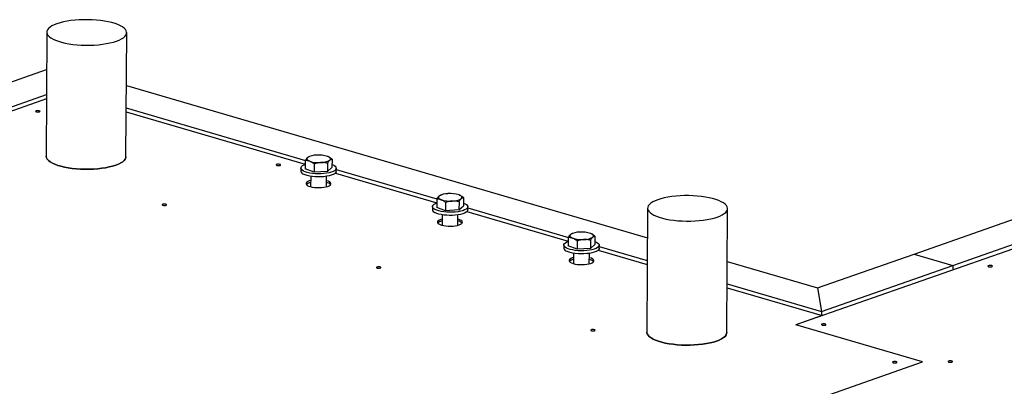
# Model space of a CAD drawing. Header units: millimetres. Extents: x 5 to 589, y 5 to 415.
# Tile 59 of 120: x 330.05 to 348.84, y 109.42 to 116.42. Entities that reach past the tile are written whole.
import ezdxf

# ---------------------------------------------------------------- set-up
doc = ezdxf.new("R2010")
doc.units = ezdxf.units.MM
doc.layers.add('TRAIT-FORT', color=4, linetype='Continuous', lineweight=25)

msp = doc.modelspace()

# ---------------------------------------------------------------- linework, layer by layer
at = {"layer": 'TRAIT-FORT', "color": 4, "linetype": 'Continuous', "lineweight": 25}
for p, q in [((330.563, 116.178), (330.549, 113.81)), ((332.074, 113.801), (332.088, 116.17)), ((347.113, 111.942), (357.983, 115.753)), ((316.324, 110.476), (330.559, 115.467)), ((358.07, 115.222), (344.859, 110.589)), ((347.856, 111.724), (358.057, 115.301)), ((332.082, 115.162), (342.025, 112.249)), ((316.321, 109.997), (330.556, 114.988)), ((330.556, 114.904), (316.321, 109.913)), ((332.079, 114.657), (335.495, 113.656)), ((332.08, 114.733), (335.498, 113.731)), ((335.496, 113.726), (335.495, 113.568)), ((335.569, 113.803), (335.561, 113.799)), ((335.921, 113.677), (335.92, 113.518)), ((335.935, 113.8), (335.934, 113.801)), ((336.006, 113.755), (336.005, 113.596)), ((335.413, 113.584), (335.412, 113.525)), ((335.665, 113.504), (335.495, 113.568)), ((335.666, 113.663), (335.665, 113.504)), ((335.92, 113.518), (335.665, 113.504)), ((335.92, 113.518), (336.005, 113.596)), ((336.071, 113.488), (338.004, 112.921)), ((336.087, 113.521), (336.088, 113.58)), ((336.088, 113.558), (338.007, 112.995)), ((335.599, 113.31), (335.572, 113.302)), ((335.599, 113.427), (335.598, 113.228)), ((335.898, 113.226), (335.899, 113.425)), ((338.005, 112.991), (338.004, 112.833)), ((338.078, 113.068), (338.069, 113.064)), ((338.174, 112.927), (338.173, 112.769)), ((338.43, 112.942), (338.429, 112.783)), ((338.443, 113.065), (338.443, 113.066)), ((338.515, 113.02), (338.514, 112.861)), ((337.921, 112.849), (337.921, 112.79)), ((338.173, 112.769), (338.004, 112.833)), ((338.429, 112.783), (338.173, 112.769)), ((338.429, 112.783), (338.514, 112.861)), ((338.579, 112.752), (340.513, 112.186)), ((338.596, 112.786), (338.596, 112.845)), ((338.596, 112.823), (340.516, 112.26)), ((342.028, 112.818), (342.015, 110.45)), ((343.54, 110.441), (343.553, 112.81)), ((338.107, 112.575), (338.08, 112.567)), ((338.108, 112.692), (338.107, 112.493)), ((338.407, 112.491), (338.408, 112.69)), ((340.513, 112.256), (340.512, 112.097)), ((340.586, 112.332), (340.578, 112.329)), ((340.683, 112.192), (340.682, 112.034)), ((340.938, 112.206), (340.937, 112.048)), ((340.952, 112.33), (340.951, 112.33)), ((341.024, 112.285), (341.023, 112.126)), ((340.43, 112.114), (340.43, 112.054)), ((340.682, 112.034), (340.512, 112.097)), ((340.937, 112.048), (340.682, 112.034)), ((340.937, 112.048), (341.023, 112.126)), ((341.088, 112.017), (342.022, 111.743)), ((341.105, 112.051), (341.105, 112.11)), ((341.105, 112.088), (342.023, 111.819)), ((340.616, 111.84), (340.589, 111.832)), ((340.617, 111.957), (340.616, 111.758)), ((340.916, 111.756), (340.917, 111.955)), ((343.548, 111.802), (345.273, 111.297)), ((345.273, 111.297), (347.113, 111.942)), ((347.113, 111.942), (347.856, 111.724)), ((347.113, 111.942), (347.113, 111.942)), ((347.113, 111.942), (347.856, 111.724)), ((345.347, 110.844), (347.856, 111.724)), ((347.856, 111.724), (347.855, 111.64)), ((347.856, 111.724), (347.856, 111.64)), ((343.545, 111.372), (345.347, 110.844)), ((343.545, 111.297), (345.36, 110.765)), ((345.273, 111.297), (345.347, 110.844)), ((345.36, 110.765), (344.859, 110.589)), ((345.347, 110.844), (345.347, 110.769)), ((347.274, 109.881), (344.859, 110.589)), ((344.859, 110.589), (344.859, 110.589)), ((347.274, 109.881), (344.859, 110.589)), ((343.01, 108.386), (347.274, 109.881)), ((343.01, 108.386), (347.274, 109.881)), ((347.274, 109.881), (347.274, 109.881))]:
    msp.add_line(p, q, dxfattribs=at)
at = {"layer": 'TRAIT-FORT', "color": 4, "linetype": 'Continuous', "lineweight": 25, "flags": 128}
for points in [[(330.758, 116.34), (330.707, 116.32), (330.662, 116.298), (330.625, 116.274), (330.597, 116.25), (330.577, 116.224), (330.565, 116.198), (330.563, 116.172), (330.57, 116.145), (330.585, 116.119), (330.609, 116.094), (330.642, 116.07), (330.682, 116.046), (330.73, 116.025), (330.785, 116.005), (330.847, 115.987), (330.914, 115.971), (330.985, 115.957), (331.061, 115.947), (331.14, 115.938), (331.221, 115.933), (331.303, 115.93), (331.386, 115.931), (331.468, 115.934), (331.548, 115.94), (331.625, 115.948), (331.699, 115.96), (331.769, 115.974), (331.833, 115.99), (331.892, 116.008), (331.944, 116.028), (331.988, 116.05), (332.025, 116.074), (332.054, 116.099), (332.074, 116.124), (332.085, 116.15), (332.087, 116.177), (332.081, 116.203), (332.065, 116.229), (332.041, 116.254), (332.009, 116.279), (331.968, 116.302), (331.92, 116.324), (331.865, 116.344), (331.804, 116.362), (331.737, 116.378), (331.665, 116.391), (331.589, 116.402), (331.51, 116.41), (331.429, 116.415), (331.347, 116.418), (331.264, 116.418), (331.183, 116.415), (331.103, 116.409), (331.025, 116.4), (330.951, 116.389), (330.881, 116.375), (330.817, 116.359), (330.758, 116.34)], [(330.36, 114.677), (330.352, 114.672), (330.35, 114.667), (330.354, 114.662), (330.364, 114.657), (330.378, 114.655), (330.394, 114.654), (330.41, 114.655), (330.424, 114.658), (330.432, 114.663), (330.434, 114.668), (330.43, 114.673), (330.42, 114.677), (330.406, 114.68), (330.39, 114.681), (330.374, 114.68), (330.36, 114.677)], [(330.549, 113.81), (330.55, 113.803), (330.556, 113.777), (330.572, 113.751), (330.596, 113.726), (330.628, 113.701), (330.669, 113.678), (330.717, 113.656), (330.772, 113.636), (330.833, 113.618), (330.9, 113.602), (330.972, 113.589), (331.048, 113.578), (331.127, 113.57), (331.208, 113.564), (331.29, 113.562), (331.373, 113.562), (331.454, 113.565), (331.535, 113.571), (331.612, 113.58), (331.686, 113.591), (331.756, 113.605), (331.82, 113.621), (331.879, 113.64), (331.931, 113.66), (331.975, 113.682), (332.012, 113.705), (332.04, 113.73), (332.061, 113.756), (332.072, 113.782), (332.074, 113.801)], [(332.074, 113.801), (332.072, 113.782), (332.061, 113.756), (332.04, 113.73), (332.012, 113.705), (331.975, 113.682), (331.931, 113.66), (331.879, 113.64), (331.82, 113.621), (331.756, 113.605), (331.686, 113.591), (331.612, 113.58), (331.535, 113.571), (331.454, 113.565), (331.373, 113.562), (331.29, 113.562), (331.208, 113.564), (331.127, 113.57), (331.048, 113.578), (330.972, 113.589), (330.9, 113.602), (330.833, 113.618), (330.772, 113.636), (330.717, 113.656), (330.669, 113.678), (330.628, 113.701), (330.596, 113.726), (330.572, 113.751), (330.556, 113.777), (330.55, 113.803), (330.549, 113.81)], [(335.539, 113.784), (335.531, 113.775), (335.527, 113.766), (335.527, 113.757), (335.53, 113.747), (335.538, 113.738), (335.549, 113.729), (335.563, 113.721), (335.581, 113.713)], [(335.964, 113.735), (335.971, 113.744), (335.976, 113.753), (335.976, 113.763), (335.972, 113.772), (335.965, 113.781), (335.954, 113.79), (335.939, 113.798), (335.921, 113.806)], [(334.95, 113.654), (334.942, 113.65), (334.939, 113.645), (334.944, 113.64), (334.953, 113.635), (334.968, 113.632), (334.984, 113.632), (335, 113.633), (335.014, 113.636), (335.022, 113.64), (335.024, 113.646), (335.02, 113.651), (335.01, 113.655), (334.996, 113.658), (334.98, 113.659), (334.964, 113.658), (334.95, 113.654)], [(335.463, 113.527), (335.437, 113.543), (335.421, 113.56), (335.413, 113.578), (335.415, 113.596), (335.425, 113.613), (335.445, 113.63), (335.473, 113.645), (335.495, 113.654)], [(336.087, 113.521), (336.085, 113.509), (336.075, 113.492), (336.055, 113.475), (336.027, 113.46), (335.992, 113.446), (335.95, 113.435), (335.902, 113.426), (335.85, 113.419), (335.796, 113.416), (335.74, 113.415), (335.685, 113.417), (335.631, 113.422), (335.581, 113.43), (335.535, 113.441), (335.495, 113.453), (335.462, 113.468)], [(336.006, 113.651), (336.038, 113.637), (336.063, 113.621), (336.08, 113.604), (336.087, 113.586), (336.086, 113.568), (336.075, 113.551), (336.055, 113.534), (336.027, 113.519), (335.992, 113.505), (335.95, 113.494), (335.902, 113.485), (335.851, 113.478), (335.796, 113.475), (335.741, 113.474), (335.685, 113.476), (335.632, 113.482), (335.581, 113.489), (335.535, 113.5), (335.496, 113.512), (335.463, 113.527), (335.463, 113.527)], [(335.599, 113.346), (335.572, 113.338), (335.544, 113.326), (335.525, 113.312), (335.513, 113.298), (335.511, 113.283), (335.518, 113.268), (335.534, 113.254), (335.558, 113.241), (335.59, 113.23), (335.627, 113.221), (335.669, 113.215), (335.714, 113.211), (335.761, 113.21), (335.807, 113.212), (335.851, 113.217), (335.891, 113.224), (335.925, 113.234), (335.953, 113.246), (335.972, 113.26), (335.984, 113.274), (335.986, 113.289), (335.979, 113.304), (335.963, 113.318), (335.939, 113.331), (335.907, 113.342), (335.899, 113.344)], [(338.047, 113.049), (338.039, 113.04), (338.035, 113.031), (338.035, 113.021), (338.039, 113.012), (338.046, 113.003), (338.057, 112.994), (338.072, 112.986), (338.09, 112.978)], [(338.472, 113), (338.48, 113.009), (338.484, 113.018), (338.484, 113.028), (338.481, 113.037), (338.473, 113.046), (338.462, 113.055), (338.448, 113.063), (338.43, 113.071)], [(342.224, 112.98), (342.172, 112.96), (342.128, 112.938), (342.091, 112.914), (342.062, 112.89), (342.042, 112.864), (342.031, 112.838), (342.029, 112.812), (342.035, 112.785), (342.051, 112.759), (342.075, 112.734), (342.107, 112.709), (342.148, 112.686), (342.196, 112.664), (342.251, 112.644), (342.312, 112.627), (342.379, 112.611), (342.451, 112.597), (342.527, 112.586), (342.606, 112.578), (342.687, 112.573), (342.769, 112.57), (342.851, 112.571), (342.933, 112.574), (343.013, 112.58), (343.091, 112.588), (343.165, 112.6), (343.235, 112.613), (343.299, 112.63), (343.358, 112.648), (343.409, 112.668), (343.454, 112.69), (343.491, 112.714), (343.519, 112.738), (343.539, 112.764), (343.551, 112.79), (343.553, 112.816), (343.546, 112.843), (343.531, 112.869), (343.507, 112.894), (343.474, 112.919), (343.434, 112.942), (343.386, 112.964), (343.331, 112.984), (343.269, 113.002), (343.202, 113.017), (343.131, 113.031), (343.055, 113.042), (342.976, 113.05), (342.895, 113.055), (342.813, 113.058), (342.73, 113.058), (342.648, 113.055), (342.568, 113.049), (342.491, 113.04), (342.417, 113.029), (342.347, 113.015), (342.282, 112.999), (342.224, 112.98)], [(332.776, 112.892), (332.768, 112.888), (332.765, 112.882), (332.77, 112.877), (332.779, 112.873), (332.794, 112.87), (332.81, 112.869), (332.826, 112.871), (332.84, 112.874), (332.848, 112.878), (332.85, 112.883), (332.846, 112.889), (332.836, 112.893), (332.822, 112.896), (332.806, 112.897), (332.79, 112.895), (332.776, 112.892)], [(337.971, 112.792), (337.946, 112.808), (337.929, 112.825), (337.922, 112.843), (337.923, 112.86), (337.934, 112.878), (337.954, 112.895), (337.982, 112.91), (338.004, 112.919)], [(338.514, 112.916), (338.546, 112.902), (338.572, 112.886), (338.588, 112.869), (338.596, 112.851), (338.594, 112.833), (338.584, 112.816), (338.564, 112.799), (338.536, 112.784), (338.501, 112.77), (338.459, 112.759), (338.411, 112.75), (338.359, 112.743), (338.305, 112.74), (338.249, 112.739), (338.194, 112.741), (338.14, 112.746), (338.09, 112.754), (338.044, 112.765), (338.004, 112.777), (337.971, 112.792), (337.971, 112.792)], [(338.596, 112.786), (338.594, 112.774), (338.583, 112.757), (338.564, 112.74), (338.536, 112.725), (338.5, 112.711), (338.458, 112.7), (338.411, 112.69), (338.359, 112.684), (338.305, 112.68), (338.249, 112.68), (338.194, 112.682), (338.14, 112.687), (338.09, 112.695), (338.044, 112.705), (338.004, 112.718), (337.971, 112.733)], [(338.107, 112.611), (338.081, 112.603), (338.053, 112.591), (338.033, 112.577), (338.022, 112.563), (338.02, 112.548), (338.027, 112.533), (338.043, 112.519), (338.067, 112.506), (338.098, 112.495), (338.136, 112.486), (338.178, 112.48), (338.223, 112.476), (338.27, 112.475), (338.316, 112.477), (338.359, 112.482), (338.399, 112.489), (338.434, 112.499), (338.461, 112.511), (338.481, 112.524), (338.492, 112.539), (338.494, 112.554), (338.487, 112.568), (338.471, 112.582), (338.447, 112.595), (338.416, 112.607), (338.407, 112.609)], [(340.48, 112.057), (340.455, 112.073), (340.438, 112.09), (340.43, 112.107), (340.432, 112.125), (340.443, 112.143), (340.462, 112.159), (340.49, 112.175), (340.513, 112.184)], [(341.023, 112.181), (341.055, 112.167), (341.08, 112.151), (341.097, 112.134), (341.104, 112.116), (341.103, 112.098), (341.092, 112.081), (341.073, 112.064), (341.045, 112.049), (341.009, 112.035), (340.967, 112.024), (340.92, 112.014), (340.868, 112.008), (340.814, 112.004), (340.758, 112.004), (340.703, 112.006), (340.649, 112.011), (340.599, 112.019), (340.553, 112.029), (340.513, 112.042), (340.48, 112.057), (340.48, 112.057)], [(340.556, 112.314), (340.548, 112.305), (340.544, 112.296), (340.544, 112.286), (340.547, 112.277), (340.555, 112.268), (340.566, 112.259), (340.58, 112.251), (340.598, 112.243)], [(340.981, 112.265), (340.989, 112.274), (340.993, 112.283), (340.993, 112.292), (340.989, 112.302), (340.982, 112.311), (340.971, 112.32), (340.956, 112.328), (340.939, 112.336)], [(341.105, 112.051), (341.103, 112.039), (341.092, 112.021), (341.072, 112.005), (341.044, 111.989), (341.009, 111.976), (340.967, 111.964), (340.919, 111.955), (340.868, 111.949), (340.813, 111.945), (340.758, 111.945), (340.702, 111.947), (340.649, 111.952), (340.598, 111.96), (340.552, 111.97), (340.513, 111.983), (340.48, 111.997)], [(340.616, 111.875), (340.589, 111.867), (340.562, 111.855), (340.542, 111.842), (340.531, 111.828), (340.529, 111.813), (340.536, 111.798), (340.552, 111.784), (340.576, 111.771), (340.607, 111.76), (340.644, 111.751), (340.687, 111.744), (340.732, 111.741), (340.778, 111.74), (340.824, 111.742), (340.868, 111.746), (340.908, 111.754), (340.942, 111.764), (340.97, 111.776), (340.99, 111.789), (341.001, 111.804), (341.003, 111.818), (340.996, 111.833), (340.98, 111.847), (340.956, 111.86), (340.925, 111.871), (340.916, 111.874)], [(336.865, 111.694), (336.856, 111.69), (336.854, 111.684), (336.858, 111.679), (336.868, 111.675), (336.882, 111.672), (336.898, 111.671), (336.914, 111.672), (336.928, 111.676), (336.936, 111.68), (336.939, 111.685), (336.934, 111.69), (336.925, 111.695), (336.91, 111.698), (336.894, 111.698), (336.878, 111.697), (336.865, 111.694)], [(348.534, 111.719), (348.526, 111.714), (348.523, 111.709), (348.527, 111.704), (348.537, 111.7), (348.552, 111.697), (348.568, 111.696), (348.584, 111.697), (348.597, 111.7), (348.606, 111.705), (348.608, 111.71), (348.604, 111.715), (348.594, 111.72), (348.58, 111.722), (348.563, 111.723), (348.547, 111.722), (348.534, 111.719)], [(340.953, 110.496), (340.944, 110.491), (340.942, 110.486), (340.946, 110.481), (340.956, 110.477), (340.97, 110.474), (340.987, 110.473), (341.003, 110.474), (341.016, 110.477), (341.024, 110.482), (341.027, 110.487), (341.023, 110.492), (341.013, 110.497), (340.999, 110.499), (340.982, 110.5), (340.966, 110.499), (340.953, 110.496)], [(345.357, 110.605), (345.348, 110.6), (345.346, 110.595), (345.35, 110.59), (345.36, 110.586), (345.374, 110.583), (345.391, 110.582), (345.407, 110.583), (345.42, 110.586), (345.428, 110.591), (345.431, 110.596), (345.427, 110.601), (345.417, 110.605), (345.402, 110.608), (345.386, 110.609), (345.37, 110.608), (345.357, 110.605)], [(342.015, 110.45), (342.015, 110.443), (342.022, 110.417), (342.037, 110.391), (342.061, 110.365), (342.094, 110.341), (342.134, 110.318), (342.182, 110.296), (342.238, 110.276), (342.299, 110.258), (342.366, 110.242), (342.438, 110.229), (342.513, 110.218), (342.592, 110.21), (342.673, 110.204), (342.756, 110.202), (342.838, 110.202), (342.92, 110.205), (343, 110.211), (343.078, 110.22), (343.152, 110.231), (343.221, 110.245), (343.286, 110.261), (343.344, 110.28), (343.396, 110.3), (343.441, 110.322), (343.477, 110.345), (343.506, 110.37), (343.526, 110.396), (343.537, 110.422), (343.54, 110.441)], [(343.54, 110.441), (343.537, 110.422), (343.526, 110.396), (343.506, 110.37), (343.477, 110.345), (343.441, 110.322), (343.396, 110.3), (343.344, 110.28), (343.286, 110.261), (343.221, 110.245), (343.152, 110.231), (343.078, 110.22), (343, 110.211), (342.92, 110.205), (342.838, 110.202), (342.756, 110.202), (342.673, 110.204), (342.592, 110.21), (342.513, 110.218), (342.438, 110.229), (342.366, 110.242), (342.299, 110.258), (342.238, 110.276), (342.182, 110.296), (342.134, 110.318), (342.094, 110.341), (342.061, 110.365), (342.037, 110.391), (342.022, 110.417), (342.015, 110.443), (342.015, 110.45)], [(346.713, 109.884), (346.705, 109.88), (346.702, 109.875), (346.707, 109.869), (346.716, 109.865), (346.731, 109.862), (346.747, 109.861), (346.763, 109.863), (346.776, 109.866), (346.785, 109.87), (346.787, 109.876), (346.783, 109.881), (346.773, 109.885), (346.759, 109.888), (346.743, 109.889), (346.727, 109.887), (346.713, 109.884)], [(347.772, 109.897), (347.764, 109.892), (347.762, 109.887), (347.766, 109.882), (347.776, 109.878), (347.79, 109.875), (347.806, 109.874), (347.822, 109.875), (347.836, 109.878), (347.844, 109.883), (347.847, 109.888), (347.842, 109.893), (347.833, 109.898), (347.818, 109.9), (347.802, 109.901), (347.786, 109.9), (347.772, 109.897)]]:
    msp.add_lwpolyline(points, dxfattribs=at)
at = {"layer": 'TRAIT-FORT', "color": 4, "linetype": 'Continuous', "lineweight": 25}
for centre, radius, start, end in [((335.702, 113.521), 0.31, 88.6682, 121.7145), ((335.751, 114.247), 0.56, 252.3536, 274.3785), ((335.752, 113.272), 0.56, 72.3536, 94.3785), ((335.801, 113.999), 0.31, 268.6682, 301.7145), ((335.483, 113.536), 0.0714, 189.1955, 253.2169), ((335.622, 113.163), 0.149, 98.8883, 134.4011), ((335.6, 113.195), 0.111, 104.4921, 137.6056), ((335.87, 113.154), 0.158, 45.9815, 79.4467), ((335.875, 113.164), 0.147, 44.673, 80.7552), ((338.21, 112.785), 0.31, 88.6682, 121.7145), ((338.259, 113.512), 0.56, 252.3536, 274.3785), ((338.26, 112.537), 0.56, 72.3536, 94.3785), ((338.309, 113.264), 0.31, 268.6682, 301.7145), ((337.991, 112.801), 0.0714, 189.1955, 253.2169), ((338.13, 112.428), 0.149, 98.8883, 134.4011), ((338.108, 112.459), 0.111, 104.4921, 137.6056), ((338.378, 112.418), 0.158, 45.9815, 79.4467), ((338.384, 112.429), 0.147, 44.673, 80.7552), ((340.719, 112.05), 0.31, 88.6682, 121.7145), ((340.769, 111.802), 0.56, 72.3536, 94.3785), ((340.768, 112.777), 0.56, 252.3536, 274.3785), ((340.818, 112.528), 0.31, 268.6682, 301.7145), ((340.5, 112.066), 0.0714, 189.1955, 253.2169), ((340.639, 111.693), 0.149, 98.8883, 134.4011), ((340.617, 111.724), 0.111, 104.4921, 137.6056), ((340.887, 111.683), 0.158, 45.9815, 79.4467), ((340.892, 111.693), 0.147, 44.673, 80.7552)]:
    msp.add_arc(centre, radius, start, end, dxfattribs=at)
for points, knots in [([(335.496, 113.726), (335.499, 113.732), (335.506, 113.744), (335.517, 113.76), (335.528, 113.774), (335.535, 113.781), (335.539, 113.784)], [0, 0, 0, 0, 0.247269, 0.495363, 0.746874, 1, 1, 1, 1]), ([(335.581, 113.713), (335.575, 113.716), (335.563, 113.72), (335.545, 113.723), (335.529, 113.726), (335.512, 113.727), (335.501, 113.726), (335.496, 113.726)], [0, 0, 0, 0, 0.219086, 0.412836, 0.607273, 0.803423, 1, 1, 1, 1]), ([(335.539, 113.784), (335.54, 113.785), (335.544, 113.789), (335.551, 113.795), (335.558, 113.798), (335.561, 113.799)], [0, 0, 0, 0, 0.135836, 0.581329, 1, 1, 1, 1]), ([(335.666, 113.663), (335.66, 113.667), (335.649, 113.675), (335.633, 113.687), (335.616, 113.697), (335.598, 113.706), (335.587, 113.711), (335.581, 113.713)], [0, 0, 0, 0, 0.194733, 0.394387, 0.59459, 0.796857, 1, 1, 1, 1]), ([(335.793, 113.689), (335.79, 113.689), (335.777, 113.688), (335.755, 113.685), (335.715, 113.678), (335.685, 113.669), (335.666, 113.663)], [0, 0, 0, 0, 0.070068, 0.299868, 0.530929, 1, 1, 1, 1]), ([(335.921, 113.677), (335.911, 113.679), (335.89, 113.683), (335.858, 113.688), (335.826, 113.69), (335.804, 113.689), (335.793, 113.689)], [0, 0, 0, 0, 0.247269, 0.495363, 0.746874, 1, 1, 1, 1]), ([(336.006, 113.755), (336.001, 113.759), (335.99, 113.768), (335.973, 113.779), (335.956, 113.79), (335.939, 113.799), (335.927, 113.804), (335.921, 113.806)], [0, 0, 0, 0, 0.194733, 0.394387, 0.59459, 0.796857, 1, 1, 1, 1]), ([(335.921, 113.677), (335.924, 113.683), (335.931, 113.695), (335.942, 113.71), (335.953, 113.724), (335.96, 113.731), (335.964, 113.735)], [0, 0, 0, 0, 0.247269, 0.495363, 0.746874, 1, 1, 1, 1]), ([(335.964, 113.735), (335.965, 113.736), (335.969, 113.74), (335.977, 113.745), (335.99, 113.752), (336, 113.754), (336.006, 113.755)], [0, 0, 0, 0, 0.070068, 0.299868, 0.530929, 1, 1, 1, 1]), ([(338.005, 112.991), (338.008, 112.997), (338.015, 113.009), (338.026, 113.024), (338.036, 113.038), (338.044, 113.046), (338.047, 113.049)], [0, 0, 0, 0, 0.247269, 0.495363, 0.746874, 1, 1, 1, 1]), ([(338.09, 112.978), (338.083, 112.98), (338.071, 112.985), (338.054, 112.988), (338.037, 112.991), (338.021, 112.992), (338.01, 112.991), (338.005, 112.991)], [0, 0, 0, 0, 0.219086, 0.412836, 0.607273, 0.803423, 1, 1, 1, 1]), ([(338.047, 113.049), (338.048, 113.05), (338.053, 113.054), (338.06, 113.06), (338.066, 113.063), (338.069, 113.064)], [0, 0, 0, 0, 0.135836, 0.581329, 1, 1, 1, 1]), ([(338.174, 112.927), (338.169, 112.932), (338.158, 112.94), (338.141, 112.952), (338.124, 112.962), (338.107, 112.971), (338.095, 112.976), (338.09, 112.978)], [0, 0, 0, 0, 0.194733, 0.394387, 0.59459, 0.796857, 1, 1, 1, 1]), ([(338.302, 112.954), (338.299, 112.953), (338.286, 112.953), (338.263, 112.95), (338.223, 112.942), (338.194, 112.933), (338.174, 112.927)], [0, 0, 0, 0, 0.070068, 0.299868, 0.530929, 1, 1, 1, 1]), ([(338.43, 112.942), (338.419, 112.944), (338.399, 112.948), (338.367, 112.952), (338.335, 112.955), (338.313, 112.954), (338.302, 112.954)], [0, 0, 0, 0, 0.247269, 0.495363, 0.746874, 1, 1, 1, 1]), ([(338.515, 113.02), (338.509, 113.024), (338.499, 113.032), (338.482, 113.044), (338.465, 113.054), (338.448, 113.064), (338.436, 113.068), (338.43, 113.071)], [0, 0, 0, 0, 0.194733, 0.394387, 0.59459, 0.796857, 1, 1, 1, 1]), ([(338.43, 112.942), (338.433, 112.948), (338.44, 112.959), (338.451, 112.975), (338.461, 112.989), (338.469, 112.996), (338.472, 113)], [0, 0, 0, 0, 0.247269, 0.495363, 0.746874, 1, 1, 1, 1]), ([(338.472, 113), (338.473, 113.001), (338.478, 113.005), (338.485, 113.01), (338.499, 113.017), (338.508, 113.019), (338.515, 113.02)], [0, 0, 0, 0, 0.070068, 0.299868, 0.530929, 1, 1, 1, 1]), ([(340.513, 112.256), (340.517, 112.262), (340.524, 112.274), (340.534, 112.289), (340.545, 112.303), (340.552, 112.31), (340.556, 112.314)], [0, 0, 0, 0, 0.247269, 0.495363, 0.746874, 1, 1, 1, 1]), ([(340.598, 112.243), (340.592, 112.245), (340.58, 112.249), (340.563, 112.253), (340.546, 112.255), (340.53, 112.256), (340.519, 112.256), (340.513, 112.256)], [0, 0, 0, 0, 0.219086, 0.412836, 0.607273, 0.803423, 1, 1, 1, 1]), ([(340.556, 112.314), (340.557, 112.315), (340.561, 112.319), (340.569, 112.324), (340.575, 112.327), (340.578, 112.329)], [0, 0, 0, 0, 0.135836, 0.581329, 1, 1, 1, 1]), ([(340.683, 112.192), (340.678, 112.196), (340.667, 112.205), (340.65, 112.216), (340.633, 112.227), (340.616, 112.236), (340.604, 112.241), (340.598, 112.243)], [0, 0, 0, 0, 0.194733, 0.394387, 0.59459, 0.796857, 1, 1, 1, 1]), ([(340.811, 112.218), (340.808, 112.218), (340.795, 112.217), (340.772, 112.215), (340.732, 112.207), (340.703, 112.198), (340.683, 112.192)], [0, 0, 0, 0, 0.070068, 0.299868, 0.530929, 1, 1, 1, 1]), ([(340.938, 112.206), (340.928, 112.209), (340.907, 112.213), (340.876, 112.217), (340.843, 112.219), (340.822, 112.219), (340.811, 112.218)], [0, 0, 0, 0, 0.247269, 0.495363, 0.746874, 1, 1, 1, 1]), ([(340.938, 112.206), (340.942, 112.212), (340.949, 112.224), (340.959, 112.24), (340.97, 112.254), (340.977, 112.261), (340.981, 112.265)], [0, 0, 0, 0, 0.247269, 0.495363, 0.746874, 1, 1, 1, 1]), ([(341.024, 112.285), (341.018, 112.289), (341.007, 112.297), (340.991, 112.309), (340.974, 112.319), (340.956, 112.328), (340.945, 112.333), (340.939, 112.336)], [0, 0, 0, 0, 0.194733, 0.394387, 0.59459, 0.796857, 1, 1, 1, 1]), ([(340.981, 112.265), (340.982, 112.265), (340.986, 112.269), (340.994, 112.275), (341.007, 112.282), (341.017, 112.284), (341.024, 112.285)], [0, 0, 0, 0, 0.070068, 0.299868, 0.530929, 1, 1, 1, 1])]:
    msp.add_open_spline(points, degree=3, knots=knots, dxfattribs=at)

doc.saveas('drawing.dxf')
